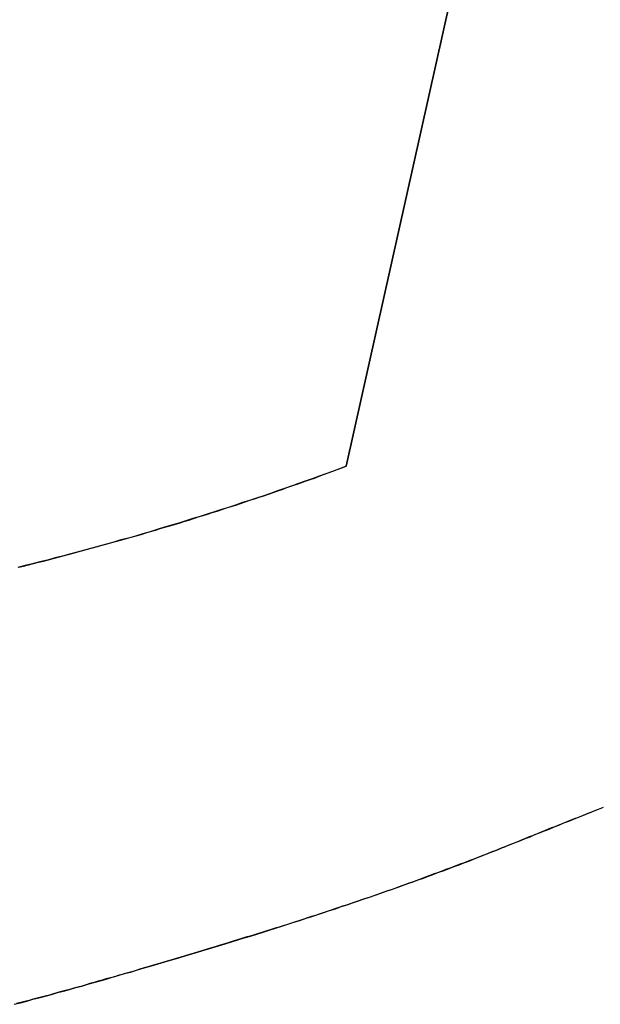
# Model space of a CAD drawing. Extents: x -3.81 to 3.81, y -1.89 to 1.9.
# Tile 12 of 149: x -2.9545 to -2.9326, y 1.3103 to 1.3475. Entities that reach past the tile are written whole.
import ezdxf

# ---------------------------------------------------------------- set-up
doc = ezdxf.new("R2010")
doc.units = 0
doc.layers.get('0').update_dxf_attribs({"linetype": 'CONTINUOUS'})

# ---------------------------------------------------------------- blocks, each defined once
blk = doc.blocks.new('*U1')
at = {"extrusion": (0.976041, -0.217589, 0)}
for p, q in [((-2.942181, 1.330676, 4.2099), (-2.933267, 1.370663, 4.2099)), ((-2.933267, 1.370663, 4.2098), (-2.942181, 1.330676, 4.2098)), ((-2.942181, 1.330676, 4.2099), (-2.942181, 1.330676, 4.2098))]:
    blk.add_line(p, q, dxfattribs=at)
for p, q in [((-2.933267, 1.370663, 4.2098), (-2.942181, 1.330676, 4.2098)), ((-2.942181, 1.330676, 4.2099), (-2.933267, 1.370663, 4.2099)), ((-2.942181, 1.330676, 4.2099), (-2.942181, 1.330676, 4.2098)), ((-2.950332, 1.311574, 4.2099), (-2.950332, 1.311574, 4.2098)), ((-2.950332, 1.311574, 4.2099), (-2.950332, 1.311574, 4.2098))]:
    blk.add_line(p, q)
for points in [[(-2.95456, 1.32686, 4.2099), (-2.95437, 1.3269, 4.2099), (-2.95418, 1.32695, 4.2099), (-2.95399, 1.327, 4.2099), (-2.95381, 1.32705, 4.2099), (-2.95362, 1.32709, 4.2099), (-2.95343, 1.32714, 4.2099), (-2.95325, 1.32719, 4.2099), (-2.95306, 1.32724, 4.2099), (-2.95287, 1.32729, 4.2099), (-2.95269, 1.32734, 4.2099), (-2.9525, 1.32739, 4.2099), (-2.95232, 1.32744, 4.2099), (-2.95213, 1.32749, 4.2099), (-2.95195, 1.32754, 4.2099), (-2.95176, 1.32759, 4.2099), (-2.95158, 1.32764, 4.2099), (-2.9514, 1.32769, 4.2099), (-2.95121, 1.32774, 4.2099), (-2.95103, 1.32779, 4.2099), (-2.95085, 1.32784, 4.2099), (-2.95066, 1.32789, 4.2099), (-2.95048, 1.32795, 4.2099), (-2.9503, 1.328, 4.2099), (-2.95012, 1.32805, 4.2099), (-2.94993, 1.3281, 4.2099), (-2.94975, 1.32816, 4.2099), (-2.94957, 1.32821, 4.2099), (-2.94939, 1.32826, 4.2099), (-2.94921, 1.32832, 4.2099), (-2.94903, 1.32837, 4.2099), (-2.94885, 1.32843, 4.2099), (-2.94867, 1.32848, 4.2099), (-2.94849, 1.32853, 4.2099), (-2.94831, 1.32859, 4.2099), (-2.94813, 1.32864, 4.2099), (-2.94795, 1.3287, 4.2099), (-2.94777, 1.32876, 4.2099), (-2.94759, 1.32881, 4.2099), (-2.94742, 1.32887, 4.2099), (-2.94724, 1.32893, 4.2099), (-2.94706, 1.32898, 4.2099), (-2.94688, 1.32904, 4.2099), (-2.9467, 1.3291, 4.2099), (-2.94653, 1.32915, 4.2099), (-2.94635, 1.32921, 4.2099), (-2.94617, 1.32927, 4.2099), (-2.946, 1.32933, 4.2099), (-2.94582, 1.32939, 4.2099), (-2.94565, 1.32945, 4.2099), (-2.94547, 1.32951, 4.2099), (-2.94529, 1.32956, 4.2099), (-2.94512, 1.32962, 4.2099), (-2.94494, 1.32968, 4.2099), (-2.94477, 1.32974, 4.2099), (-2.9446, 1.3298, 4.2099), (-2.94442, 1.32987, 4.2099), (-2.94425, 1.32993, 4.2099), (-2.94407, 1.32999, 4.2099), (-2.9439, 1.33005, 4.2099), (-2.94373, 1.33011, 4.2099), (-2.94355, 1.33017, 4.2099), (-2.94338, 1.33023, 4.2099), (-2.94321, 1.3303, 4.2099), (-2.94304, 1.33036, 4.2099), (-2.94287, 1.33042, 4.2099), (-2.94269, 1.33049, 4.2099), (-2.94252, 1.33055, 4.2099), (-2.94235, 1.33061, 4.2099), (-2.94218, 1.33068, 4.2099)], [(-2.94218, 1.33068, 4.2098), (-2.94244, 1.33058, 4.2098), (-2.9427, 1.33048, 4.2098), (-2.94295, 1.33039, 4.2098), (-2.94321, 1.3303, 4.2098), (-2.94347, 1.3302, 4.2098), (-2.94373, 1.33011, 4.2098), (-2.94399, 1.33002, 4.2098), (-2.94425, 1.32992, 4.2098), (-2.94451, 1.32983, 4.2098), (-2.94478, 1.32974, 4.2098), (-2.94504, 1.32965, 4.2098), (-2.9453, 1.32956, 4.2098), (-2.94557, 1.32947, 4.2098), (-2.94583, 1.32938, 4.2098), (-2.9461, 1.3293, 4.2098), (-2.94636, 1.32921, 4.2098), (-2.94663, 1.32912, 4.2098), (-2.94689, 1.32904, 4.2098), (-2.94716, 1.32895, 4.2098), (-2.94743, 1.32886, 4.2098), (-2.9477, 1.32878, 4.2098), (-2.94797, 1.3287, 4.2098), (-2.94824, 1.32861, 4.2098), (-2.94851, 1.32853, 4.2098), (-2.94878, 1.32845, 4.2098), (-2.94905, 1.32837, 4.2098), (-2.94932, 1.32828, 4.2098), (-2.94959, 1.3282, 4.2098), (-2.94986, 1.32812, 4.2098), (-2.95014, 1.32804, 4.2098), (-2.95041, 1.32796, 4.2098), (-2.95069, 1.32789, 4.2098), (-2.95096, 1.32781, 4.2098), (-2.95124, 1.32773, 4.2098), (-2.95151, 1.32765, 4.2098), (-2.95179, 1.32758, 4.2098), (-2.95207, 1.3275, 4.2098), (-2.95235, 1.32743, 4.2098), (-2.95263, 1.32735, 4.2098), (-2.9529, 1.32728, 4.2098), (-2.95318, 1.32721, 4.2098), (-2.95346, 1.32713, 4.2098), (-2.95375, 1.32706, 4.2098), (-2.95403, 1.32699, 4.2098), (-2.95431, 1.32692, 4.2098), (-2.95459, 1.32685, 4.2098)], [(-2.94218, 1.33068, 4.2098), (-2.94244, 1.33058, 4.2098), (-2.9427, 1.33048, 4.2098), (-2.94295, 1.33039, 4.2098), (-2.94321, 1.3303, 4.2098), (-2.94347, 1.3302, 4.2098), (-2.94373, 1.33011, 4.2098), (-2.94399, 1.33002, 4.2098), (-2.94425, 1.32992, 4.2098), (-2.94451, 1.32983, 4.2098), (-2.94478, 1.32974, 4.2098), (-2.94504, 1.32965, 4.2098), (-2.9453, 1.32956, 4.2098), (-2.94557, 1.32947, 4.2098), (-2.94583, 1.32938, 4.2098), (-2.9461, 1.3293, 4.2098), (-2.94636, 1.32921, 4.2098), (-2.94663, 1.32912, 4.2098), (-2.94689, 1.32904, 4.2098), (-2.94716, 1.32895, 4.2098), (-2.94743, 1.32886, 4.2098), (-2.9477, 1.32878, 4.2098), (-2.94797, 1.3287, 4.2098), (-2.94824, 1.32861, 4.2098), (-2.94851, 1.32853, 4.2098), (-2.94878, 1.32845, 4.2098), (-2.94905, 1.32837, 4.2098), (-2.94932, 1.32828, 4.2098), (-2.94959, 1.3282, 4.2098), (-2.94986, 1.32812, 4.2098), (-2.95014, 1.32804, 4.2098), (-2.95041, 1.32796, 4.2098), (-2.95069, 1.32789, 4.2098), (-2.95096, 1.32781, 4.2098), (-2.95124, 1.32773, 4.2098), (-2.95151, 1.32765, 4.2098), (-2.95179, 1.32758, 4.2098), (-2.95207, 1.3275, 4.2098), (-2.95235, 1.32743, 4.2098), (-2.95263, 1.32735, 4.2098), (-2.9529, 1.32728, 4.2098), (-2.95318, 1.32721, 4.2098), (-2.95346, 1.32713, 4.2098), (-2.95375, 1.32706, 4.2098), (-2.95403, 1.32699, 4.2098), (-2.95431, 1.32692, 4.2098), (-2.95459, 1.32685, 4.2098)], [(-2.95456, 1.32686, 4.2099), (-2.95437, 1.3269, 4.2099), (-2.95418, 1.32695, 4.2099), (-2.95399, 1.327, 4.2099), (-2.95381, 1.32705, 4.2099), (-2.95362, 1.32709, 4.2099), (-2.95343, 1.32714, 4.2099), (-2.95325, 1.32719, 4.2099), (-2.95306, 1.32724, 4.2099), (-2.95287, 1.32729, 4.2099), (-2.95269, 1.32734, 4.2099), (-2.9525, 1.32739, 4.2099), (-2.95232, 1.32744, 4.2099), (-2.95213, 1.32749, 4.2099), (-2.95195, 1.32754, 4.2099), (-2.95176, 1.32759, 4.2099), (-2.95158, 1.32764, 4.2099), (-2.9514, 1.32769, 4.2099), (-2.95121, 1.32774, 4.2099), (-2.95103, 1.32779, 4.2099), (-2.95085, 1.32784, 4.2099), (-2.95066, 1.32789, 4.2099), (-2.95048, 1.32795, 4.2099), (-2.9503, 1.328, 4.2099), (-2.95012, 1.32805, 4.2099), (-2.94993, 1.3281, 4.2099), (-2.94975, 1.32816, 4.2099), (-2.94957, 1.32821, 4.2099), (-2.94939, 1.32826, 4.2099), (-2.94921, 1.32832, 4.2099), (-2.94903, 1.32837, 4.2099), (-2.94885, 1.32843, 4.2099), (-2.94867, 1.32848, 4.2099), (-2.94849, 1.32853, 4.2099), (-2.94831, 1.32859, 4.2099), (-2.94813, 1.32864, 4.2099), (-2.94795, 1.3287, 4.2099), (-2.94777, 1.32876, 4.2099), (-2.94759, 1.32881, 4.2099), (-2.94742, 1.32887, 4.2099), (-2.94724, 1.32893, 4.2099), (-2.94706, 1.32898, 4.2099), (-2.94688, 1.32904, 4.2099), (-2.9467, 1.3291, 4.2099), (-2.94653, 1.32915, 4.2099), (-2.94635, 1.32921, 4.2099), (-2.94617, 1.32927, 4.2099), (-2.946, 1.32933, 4.2099), (-2.94582, 1.32939, 4.2099), (-2.94565, 1.32945, 4.2099), (-2.94547, 1.32951, 4.2099), (-2.94529, 1.32956, 4.2099), (-2.94512, 1.32962, 4.2099), (-2.94494, 1.32968, 4.2099), (-2.94477, 1.32974, 4.2099), (-2.9446, 1.3298, 4.2099), (-2.94442, 1.32987, 4.2099), (-2.94425, 1.32993, 4.2099), (-2.94407, 1.32999, 4.2099), (-2.9439, 1.33005, 4.2099), (-2.94373, 1.33011, 4.2099), (-2.94355, 1.33017, 4.2099), (-2.94338, 1.33023, 4.2099), (-2.94321, 1.3303, 4.2099), (-2.94304, 1.33036, 4.2099), (-2.94287, 1.33042, 4.2099), (-2.94269, 1.33049, 4.2099), (-2.94252, 1.33055, 4.2099), (-2.94235, 1.33061, 4.2099), (-2.94218, 1.33068, 4.2099)], [(-2.93257, 1.31775, 4.2099), (-2.9327, 1.3177, 4.2099), (-2.93283, 1.31765, 4.2099), (-2.93295, 1.3176, 4.2099), (-2.93308, 1.31755, 4.2099), (-2.9332, 1.3175, 4.2099), (-2.93332, 1.31745, 4.2099), (-2.93345, 1.3174, 4.2099), (-2.93357, 1.31735, 4.2099), (-2.9337, 1.3173, 4.2099), (-2.93382, 1.31725, 4.2099), (-2.93394, 1.31721, 4.2099), (-2.93406, 1.31716, 4.2099), (-2.93419, 1.31711, 4.2099), (-2.93431, 1.31706, 4.2099), (-2.93443, 1.31701, 4.2099), (-2.93455, 1.31696, 4.2099), (-2.93467, 1.31691, 4.2099), (-2.93479, 1.31686, 4.2099), (-2.93491, 1.31682, 4.2099), (-2.93503, 1.31677, 4.2099), (-2.93515, 1.31672, 4.2099), (-2.93527, 1.31667, 4.2099), (-2.93539, 1.31662, 4.2099), (-2.93551, 1.31658, 4.2099), (-2.93563, 1.31653, 4.2099), (-2.93574, 1.31648, 4.2099), (-2.93586, 1.31643, 4.2099), (-2.93598, 1.31639, 4.2099), (-2.9361, 1.31634, 4.2099), (-2.93621, 1.31629, 4.2099), (-2.93633, 1.31625, 4.2099), (-2.93645, 1.3162, 4.2099), (-2.93656, 1.31615, 4.2099), (-2.93668, 1.31611, 4.2099), (-2.9368, 1.31606, 4.2099), (-2.93692, 1.31601, 4.2099), (-2.93703, 1.31596, 4.2099), (-2.93715, 1.31592, 4.2099), (-2.93727, 1.31587, 4.2099), (-2.9374, 1.31582, 4.2099), (-2.93752, 1.31578, 4.2099), (-2.93764, 1.31573, 4.2099), (-2.93776, 1.31568, 4.2099), (-2.93789, 1.31564, 4.2099), (-2.93801, 1.31559, 4.2099), (-2.93814, 1.31554, 4.2099), (-2.93826, 1.31549, 4.2099), (-2.93839, 1.31545, 4.2099), (-2.93851, 1.3154, 4.2099), (-2.93864, 1.31535, 4.2099), (-2.93877, 1.3153, 4.2099), (-2.9389, 1.31526, 4.2099), (-2.93903, 1.31521, 4.2099), (-2.93916, 1.31516, 4.2099), (-2.93929, 1.31511, 4.2099), (-2.93942, 1.31507, 4.2099), (-2.93955, 1.31502, 4.2099), (-2.93968, 1.31497, 4.2099), (-2.93982, 1.31492, 4.2099), (-2.93995, 1.31487, 4.2099), (-2.94008, 1.31483, 4.2099), (-2.94022, 1.31478, 4.2099), (-2.94035, 1.31473, 4.2099), (-2.94049, 1.31468, 4.2099), (-2.94063, 1.31464, 4.2099), (-2.94076, 1.31459, 4.2099), (-2.9409, 1.31454, 4.2099), (-2.94104, 1.31449, 4.2099), (-2.94118, 1.31444, 4.2099), (-2.94132, 1.31439, 4.2099), (-2.94146, 1.31435, 4.2099), (-2.9416, 1.3143, 4.2099), (-2.94174, 1.31425, 4.2099), (-2.94189, 1.3142, 4.2099), (-2.94203, 1.31415, 4.2099), (-2.94217, 1.3141, 4.2099), (-2.94232, 1.31406, 4.2099), (-2.94246, 1.31401, 4.2099), (-2.94261, 1.31396, 4.2099), (-2.94275, 1.31391, 4.2099), (-2.9429, 1.31386, 4.2099), (-2.94305, 1.31381, 4.2099), (-2.9432, 1.31376, 4.2099), (-2.94334, 1.31371, 4.2099), (-2.94349, 1.31367, 4.2099), (-2.94364, 1.31362, 4.2099), (-2.94379, 1.31357, 4.2099), (-2.94394, 1.31352, 4.2099), (-2.9441, 1.31347, 4.2099), (-2.94425, 1.31342, 4.2099), (-2.9444, 1.31337, 4.2099), (-2.94456, 1.31332, 4.2099), (-2.94471, 1.31327, 4.2099), (-2.94487, 1.31322, 4.2099), (-2.94502, 1.31317, 4.2099), (-2.94518, 1.31312, 4.2099), (-2.94533, 1.31308, 4.2099), (-2.94549, 1.31303, 4.2099), (-2.94565, 1.31298, 4.2099), (-2.94581, 1.31293, 4.2099), (-2.94597, 1.31288, 4.2099), (-2.94613, 1.31283, 4.2099), (-2.94629, 1.31278, 4.2099), (-2.94645, 1.31273, 4.2099), (-2.94661, 1.31268, 4.2099), (-2.94677, 1.31263, 4.2099), (-2.94694, 1.31258, 4.2099), (-2.9471, 1.31253, 4.2099), (-2.94727, 1.31248, 4.2099), (-2.94743, 1.31243, 4.2099), (-2.9476, 1.31238, 4.2099), (-2.94776, 1.31233, 4.2099), (-2.94793, 1.31228, 4.2099), (-2.9481, 1.31223, 4.2099), (-2.94826, 1.31218, 4.2099), (-2.94843, 1.31213, 4.2099), (-2.9486, 1.31208, 4.2099), (-2.94877, 1.31203, 4.2099), (-2.94894, 1.31198, 4.2099), (-2.94911, 1.31193, 4.2099), (-2.94929, 1.31188, 4.2099), (-2.94946, 1.31183, 4.2099), (-2.94963, 1.31178, 4.2099), (-2.94981, 1.31173, 4.2099), (-2.94998, 1.31168, 4.2099), (-2.95016, 1.31162, 4.2099), (-2.95033, 1.31157, 4.2099)], [(-2.95033, 1.31157, 4.2098), (-2.95007, 1.31165, 4.2098), (-2.94981, 1.31173, 4.2098), (-2.94954, 1.3118, 4.2098), (-2.94928, 1.31188, 4.2098), (-2.94903, 1.31195, 4.2098), (-2.94877, 1.31203, 4.2098), (-2.94851, 1.3121, 4.2098), (-2.94826, 1.31218, 4.2098), (-2.94801, 1.31226, 4.2098), (-2.94776, 1.31233, 4.2098), (-2.94751, 1.31241, 4.2098), (-2.94726, 1.31248, 4.2098), (-2.94701, 1.31256, 4.2098), (-2.94676, 1.31263, 4.2098), (-2.94652, 1.31271, 4.2098), (-2.94628, 1.31278, 4.2098), (-2.94604, 1.31286, 4.2098), (-2.9458, 1.31293, 4.2098), (-2.94556, 1.313, 4.2098), (-2.94532, 1.31308, 4.2098), (-2.94509, 1.31315, 4.2098), (-2.94485, 1.31323, 4.2098), (-2.94462, 1.3133, 4.2098), (-2.94439, 1.31338, 4.2098), (-2.94416, 1.31345, 4.2098), (-2.94393, 1.31352, 4.2098), (-2.9437, 1.3136, 4.2098), (-2.94348, 1.31367, 4.2098), (-2.94325, 1.31374, 4.2098), (-2.94303, 1.31382, 4.2098), (-2.94281, 1.31389, 4.2098), (-2.94259, 1.31396, 4.2098), (-2.94237, 1.31404, 4.2098), (-2.94215, 1.31411, 4.2098), (-2.94194, 1.31418, 4.2098), (-2.94172, 1.31426, 4.2098), (-2.94151, 1.31433, 4.2098), (-2.9413, 1.3144, 4.2098), (-2.94109, 1.31447, 4.2098), (-2.94088, 1.31455, 4.2098), (-2.94067, 1.31462, 4.2098), (-2.94047, 1.31469, 4.2098), (-2.94026, 1.31476, 4.2098), (-2.94006, 1.31484, 4.2098), (-2.93986, 1.31491, 4.2098), (-2.93966, 1.31498, 4.2098), (-2.93946, 1.31505, 4.2098), (-2.93926, 1.31512, 4.2098), (-2.93907, 1.31519, 4.2098), (-2.93887, 1.31527, 4.2098), (-2.93868, 1.31534, 4.2098), (-2.93849, 1.31541, 4.2098), (-2.9383, 1.31548, 4.2098), (-2.93811, 1.31555, 4.2098), (-2.93792, 1.31562, 4.2098), (-2.93774, 1.31569, 4.2098), (-2.93755, 1.31576, 4.2098), (-2.93737, 1.31583, 4.2098), (-2.93719, 1.31591, 4.2098), (-2.93701, 1.31598, 4.2098), (-2.93683, 1.31605, 4.2098), (-2.93665, 1.31612, 4.2098), (-2.93647, 1.31619, 4.2098), (-2.9363, 1.31626, 4.2098), (-2.93612, 1.31633, 4.2098), (-2.93595, 1.3164, 4.2098), (-2.93577, 1.31647, 4.2098), (-2.93559, 1.31654, 4.2098), (-2.93542, 1.31661, 4.2098), (-2.93524, 1.31668, 4.2098), (-2.93506, 1.31676, 4.2098), (-2.93488, 1.31683, 4.2098), (-2.9347, 1.3169, 4.2098), (-2.93452, 1.31697, 4.2098), (-2.93433, 1.31705, 4.2098), (-2.93415, 1.31712, 4.2098), (-2.93397, 1.3172, 4.2098), (-2.93378, 1.31727, 4.2098), (-2.9336, 1.31734, 4.2098), (-2.93341, 1.31742, 4.2098), (-2.93322, 1.31749, 4.2098), (-2.93304, 1.31757, 4.2098), (-2.93285, 1.31764, 4.2098), (-2.93266, 1.31772, 4.2098), (-2.93247, 1.3178, 4.2098)], [(-2.95033, 1.31157, 4.2098), (-2.95007, 1.31165, 4.2098), (-2.94981, 1.31173, 4.2098), (-2.94954, 1.3118, 4.2098), (-2.94928, 1.31188, 4.2098), (-2.94903, 1.31195, 4.2098), (-2.94877, 1.31203, 4.2098), (-2.94851, 1.3121, 4.2098), (-2.94826, 1.31218, 4.2098), (-2.94801, 1.31226, 4.2098), (-2.94776, 1.31233, 4.2098), (-2.94751, 1.31241, 4.2098), (-2.94726, 1.31248, 4.2098), (-2.94701, 1.31256, 4.2098), (-2.94676, 1.31263, 4.2098), (-2.94652, 1.31271, 4.2098), (-2.94628, 1.31278, 4.2098), (-2.94604, 1.31286, 4.2098), (-2.9458, 1.31293, 4.2098), (-2.94556, 1.313, 4.2098), (-2.94532, 1.31308, 4.2098), (-2.94509, 1.31315, 4.2098), (-2.94485, 1.31323, 4.2098), (-2.94462, 1.3133, 4.2098), (-2.94439, 1.31338, 4.2098), (-2.94416, 1.31345, 4.2098), (-2.94393, 1.31352, 4.2098), (-2.9437, 1.3136, 4.2098), (-2.94348, 1.31367, 4.2098), (-2.94325, 1.31374, 4.2098), (-2.94303, 1.31382, 4.2098), (-2.94281, 1.31389, 4.2098), (-2.94259, 1.31396, 4.2098), (-2.94237, 1.31404, 4.2098), (-2.94215, 1.31411, 4.2098), (-2.94194, 1.31418, 4.2098), (-2.94172, 1.31426, 4.2098), (-2.94151, 1.31433, 4.2098), (-2.9413, 1.3144, 4.2098), (-2.94109, 1.31447, 4.2098), (-2.94088, 1.31455, 4.2098), (-2.94067, 1.31462, 4.2098), (-2.94047, 1.31469, 4.2098), (-2.94026, 1.31476, 4.2098), (-2.94006, 1.31484, 4.2098), (-2.93986, 1.31491, 4.2098), (-2.93966, 1.31498, 4.2098), (-2.93946, 1.31505, 4.2098), (-2.93926, 1.31512, 4.2098), (-2.93907, 1.31519, 4.2098), (-2.93887, 1.31527, 4.2098), (-2.93868, 1.31534, 4.2098), (-2.93849, 1.31541, 4.2098), (-2.9383, 1.31548, 4.2098), (-2.93811, 1.31555, 4.2098), (-2.93792, 1.31562, 4.2098), (-2.93774, 1.31569, 4.2098), (-2.93755, 1.31576, 4.2098), (-2.93737, 1.31583, 4.2098), (-2.93719, 1.31591, 4.2098), (-2.93701, 1.31598, 4.2098), (-2.93683, 1.31605, 4.2098), (-2.93665, 1.31612, 4.2098), (-2.93647, 1.31619, 4.2098), (-2.9363, 1.31626, 4.2098), (-2.93612, 1.31633, 4.2098), (-2.93595, 1.3164, 4.2098), (-2.93577, 1.31647, 4.2098), (-2.93559, 1.31654, 4.2098), (-2.93542, 1.31661, 4.2098), (-2.93524, 1.31668, 4.2098), (-2.93506, 1.31676, 4.2098), (-2.93488, 1.31683, 4.2098), (-2.9347, 1.3169, 4.2098), (-2.93452, 1.31697, 4.2098), (-2.93433, 1.31705, 4.2098), (-2.93415, 1.31712, 4.2098), (-2.93397, 1.3172, 4.2098), (-2.93378, 1.31727, 4.2098), (-2.9336, 1.31734, 4.2098), (-2.93341, 1.31742, 4.2098), (-2.93322, 1.31749, 4.2098), (-2.93304, 1.31757, 4.2098), (-2.93285, 1.31764, 4.2098), (-2.93266, 1.31772, 4.2098), (-2.93247, 1.3178, 4.2098)], [(-2.93257, 1.31775, 4.2099), (-2.9327, 1.3177, 4.2099), (-2.93283, 1.31765, 4.2099), (-2.93295, 1.3176, 4.2099), (-2.93308, 1.31755, 4.2099), (-2.9332, 1.3175, 4.2099), (-2.93332, 1.31745, 4.2099), (-2.93345, 1.3174, 4.2099), (-2.93357, 1.31735, 4.2099), (-2.9337, 1.3173, 4.2099), (-2.93382, 1.31725, 4.2099), (-2.93394, 1.31721, 4.2099), (-2.93406, 1.31716, 4.2099), (-2.93419, 1.31711, 4.2099), (-2.93431, 1.31706, 4.2099), (-2.93443, 1.31701, 4.2099), (-2.93455, 1.31696, 4.2099), (-2.93467, 1.31691, 4.2099), (-2.93479, 1.31686, 4.2099), (-2.93491, 1.31682, 4.2099), (-2.93503, 1.31677, 4.2099), (-2.93515, 1.31672, 4.2099), (-2.93527, 1.31667, 4.2099), (-2.93539, 1.31662, 4.2099), (-2.93551, 1.31658, 4.2099), (-2.93563, 1.31653, 4.2099), (-2.93574, 1.31648, 4.2099), (-2.93586, 1.31643, 4.2099), (-2.93598, 1.31639, 4.2099), (-2.9361, 1.31634, 4.2099), (-2.93621, 1.31629, 4.2099), (-2.93633, 1.31625, 4.2099), (-2.93645, 1.3162, 4.2099), (-2.93656, 1.31615, 4.2099), (-2.93668, 1.31611, 4.2099), (-2.9368, 1.31606, 4.2099), (-2.93692, 1.31601, 4.2099), (-2.93703, 1.31596, 4.2099), (-2.93715, 1.31592, 4.2099), (-2.93727, 1.31587, 4.2099), (-2.9374, 1.31582, 4.2099), (-2.93752, 1.31578, 4.2099), (-2.93764, 1.31573, 4.2099), (-2.93776, 1.31568, 4.2099), (-2.93789, 1.31564, 4.2099), (-2.93801, 1.31559, 4.2099), (-2.93814, 1.31554, 4.2099), (-2.93826, 1.31549, 4.2099), (-2.93839, 1.31545, 4.2099), (-2.93851, 1.3154, 4.2099), (-2.93864, 1.31535, 4.2099), (-2.93877, 1.3153, 4.2099), (-2.9389, 1.31526, 4.2099), (-2.93903, 1.31521, 4.2099), (-2.93916, 1.31516, 4.2099), (-2.93929, 1.31511, 4.2099), (-2.93942, 1.31507, 4.2099), (-2.93955, 1.31502, 4.2099), (-2.93968, 1.31497, 4.2099), (-2.93982, 1.31492, 4.2099), (-2.93995, 1.31487, 4.2099), (-2.94008, 1.31483, 4.2099), (-2.94022, 1.31478, 4.2099), (-2.94035, 1.31473, 4.2099), (-2.94049, 1.31468, 4.2099), (-2.94063, 1.31464, 4.2099), (-2.94076, 1.31459, 4.2099), (-2.9409, 1.31454, 4.2099), (-2.94104, 1.31449, 4.2099), (-2.94118, 1.31444, 4.2099), (-2.94132, 1.31439, 4.2099), (-2.94146, 1.31435, 4.2099), (-2.9416, 1.3143, 4.2099), (-2.94174, 1.31425, 4.2099), (-2.94189, 1.3142, 4.2099), (-2.94203, 1.31415, 4.2099), (-2.94217, 1.3141, 4.2099), (-2.94232, 1.31406, 4.2099), (-2.94246, 1.31401, 4.2099), (-2.94261, 1.31396, 4.2099), (-2.94275, 1.31391, 4.2099), (-2.9429, 1.31386, 4.2099), (-2.94305, 1.31381, 4.2099), (-2.9432, 1.31376, 4.2099), (-2.94334, 1.31371, 4.2099), (-2.94349, 1.31367, 4.2099), (-2.94364, 1.31362, 4.2099), (-2.94379, 1.31357, 4.2099), (-2.94394, 1.31352, 4.2099), (-2.9441, 1.31347, 4.2099), (-2.94425, 1.31342, 4.2099), (-2.9444, 1.31337, 4.2099), (-2.94456, 1.31332, 4.2099), (-2.94471, 1.31327, 4.2099), (-2.94487, 1.31322, 4.2099), (-2.94502, 1.31317, 4.2099), (-2.94518, 1.31312, 4.2099), (-2.94533, 1.31308, 4.2099), (-2.94549, 1.31303, 4.2099), (-2.94565, 1.31298, 4.2099), (-2.94581, 1.31293, 4.2099), (-2.94597, 1.31288, 4.2099), (-2.94613, 1.31283, 4.2099), (-2.94629, 1.31278, 4.2099), (-2.94645, 1.31273, 4.2099), (-2.94661, 1.31268, 4.2099), (-2.94677, 1.31263, 4.2099), (-2.94694, 1.31258, 4.2099), (-2.9471, 1.31253, 4.2099), (-2.94727, 1.31248, 4.2099), (-2.94743, 1.31243, 4.2099), (-2.9476, 1.31238, 4.2099), (-2.94776, 1.31233, 4.2099), (-2.94793, 1.31228, 4.2099), (-2.9481, 1.31223, 4.2099), (-2.94826, 1.31218, 4.2099), (-2.94843, 1.31213, 4.2099), (-2.9486, 1.31208, 4.2099), (-2.94877, 1.31203, 4.2099), (-2.94894, 1.31198, 4.2099), (-2.94911, 1.31193, 4.2099), (-2.94929, 1.31188, 4.2099), (-2.94946, 1.31183, 4.2099), (-2.94963, 1.31178, 4.2099), (-2.94981, 1.31173, 4.2099), (-2.94998, 1.31168, 4.2099), (-2.95016, 1.31162, 4.2099), (-2.95033, 1.31157, 4.2099)], [(-2.95033, 1.31157, 4.2099), (-2.95048, 1.31153, 4.2099), (-2.95064, 1.31148, 4.2099), (-2.95079, 1.31144, 4.2099), (-2.95094, 1.31139, 4.2099), (-2.95109, 1.31135, 4.2099), (-2.95125, 1.31131, 4.2099), (-2.9514, 1.31126, 4.2099), (-2.95155, 1.31122, 4.2099), (-2.9517, 1.31117, 4.2099), (-2.95186, 1.31113, 4.2099), (-2.95201, 1.31109, 4.2099), (-2.95216, 1.31104, 4.2099), (-2.95232, 1.311, 4.2099), (-2.95247, 1.31096, 4.2099), (-2.95262, 1.31091, 4.2099), (-2.95278, 1.31087, 4.2099), (-2.95293, 1.31083, 4.2099), (-2.95308, 1.31079, 4.2099), (-2.95324, 1.31075, 4.2099), (-2.95339, 1.3107, 4.2099), (-2.95355, 1.31066, 4.2099), (-2.9537, 1.31062, 4.2099), (-2.95385, 1.31058, 4.2099), (-2.95401, 1.31054, 4.2099), (-2.95416, 1.3105, 4.2099), (-2.95432, 1.31046, 4.2099), (-2.95447, 1.31042, 4.2099), (-2.95463, 1.31038, 4.2099)], [(-2.95472, 1.31035, 4.2098), (-2.95448, 1.31041, 4.2098), (-2.95425, 1.31047, 4.2098), (-2.95402, 1.31054, 4.2098), (-2.95379, 1.3106, 4.2098), (-2.95355, 1.31066, 4.2098), (-2.95332, 1.31072, 4.2098), (-2.95309, 1.31079, 4.2098), (-2.95286, 1.31085, 4.2098), (-2.95263, 1.31091, 4.2098), (-2.9524, 1.31098, 4.2098), (-2.95217, 1.31104, 4.2098), (-2.95194, 1.31111, 4.2098), (-2.95171, 1.31117, 4.2098), (-2.95148, 1.31124, 4.2098), (-2.95125, 1.3113, 4.2098), (-2.95102, 1.31137, 4.2098), (-2.95079, 1.31144, 4.2098), (-2.95056, 1.31151, 4.2098), (-2.95033, 1.31157, 4.2098)], [(-2.95472, 1.31035, 4.2098), (-2.95448, 1.31041, 4.2098), (-2.95425, 1.31047, 4.2098), (-2.95402, 1.31054, 4.2098), (-2.95379, 1.3106, 4.2098), (-2.95355, 1.31066, 4.2098), (-2.95332, 1.31072, 4.2098), (-2.95309, 1.31079, 4.2098), (-2.95286, 1.31085, 4.2098), (-2.95263, 1.31091, 4.2098), (-2.9524, 1.31098, 4.2098), (-2.95217, 1.31104, 4.2098), (-2.95194, 1.31111, 4.2098), (-2.95171, 1.31117, 4.2098), (-2.95148, 1.31124, 4.2098), (-2.95125, 1.3113, 4.2098), (-2.95102, 1.31137, 4.2098), (-2.95079, 1.31144, 4.2098), (-2.95056, 1.31151, 4.2098), (-2.95033, 1.31157, 4.2098)], [(-2.95033, 1.31157, 4.2099), (-2.95048, 1.31153, 4.2099), (-2.95064, 1.31148, 4.2099), (-2.95079, 1.31144, 4.2099), (-2.95094, 1.31139, 4.2099), (-2.95109, 1.31135, 4.2099), (-2.95125, 1.31131, 4.2099), (-2.9514, 1.31126, 4.2099), (-2.95155, 1.31122, 4.2099), (-2.9517, 1.31117, 4.2099), (-2.95186, 1.31113, 4.2099), (-2.95201, 1.31109, 4.2099), (-2.95216, 1.31104, 4.2099), (-2.95232, 1.311, 4.2099), (-2.95247, 1.31096, 4.2099), (-2.95262, 1.31091, 4.2099), (-2.95278, 1.31087, 4.2099), (-2.95293, 1.31083, 4.2099), (-2.95308, 1.31079, 4.2099), (-2.95324, 1.31075, 4.2099), (-2.95339, 1.3107, 4.2099), (-2.95355, 1.31066, 4.2099), (-2.9537, 1.31062, 4.2099), (-2.95385, 1.31058, 4.2099), (-2.95401, 1.31054, 4.2099), (-2.95416, 1.3105, 4.2099), (-2.95432, 1.31046, 4.2099), (-2.95447, 1.31042, 4.2099), (-2.95463, 1.31038, 4.2099)]]:
    blk.add_polyline3d(points)

msp = doc.modelspace()

# ---------------------------------------------------------------- block references
msp.add_blockref('*U1', (0, 0))

doc.saveas('drawing.dxf')
